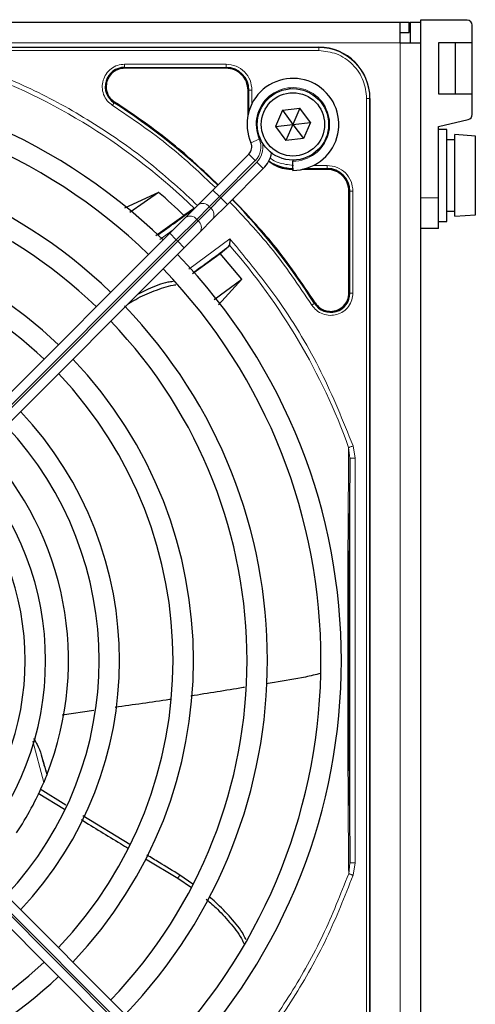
# Paper-space layout 'Blatt3' of a CAD drawing. Header units: millimetres. Extents: x 5 to 418, y 2 to 292.
# Tile 50 of 82: x 101 to 108, y 222 to 238. Entities that reach past the tile are written whole.
import ezdxf

# ---------------------------------------------------------------- set-up
doc = ezdxf.new("R2010")
doc.units = ezdxf.units.MM
doc.layers.add('SLD-0', color=7, linetype='Continuous')
doc.styles.add('SLDTEXTSTYLE1', font='TXT', dxfattribs={"width": 0.605})
doc.dimstyles.new('SLDDIMSTYLE1', dxfattribs={"dimtxt": 3.5, "dimasz": 3.302, "dimexe": 0, "dimexo": 0.0625, "dimgap": 0.875, "dimtad": 1, "dimlfac": 6, "dimrnd": 1e-09, "dimzin": 12, "dimdsep": 46, "dimtxsty": 'SLDTEXTSTYLE1', "dimsah": 1, "dimcen": 0.09, "dimadec": 0, "dimazin": 3, "dimtfac": 1, "dimtofl": 0, "dimtmove": 0, "dimatfit": 3, "dimfxl": 1, "dimfrac": 2, "dimtolj": 1, "dimtzin": 12, "dimarcsym": 0})

# ---------------------------------------------------------------- blocks, each defined once
blk = doc.blocks.new('_D_10')
at = {"layer": 'SLD-0', "color": 7}
for p, q in [((63.578, 237.639), (63.578, 261.097)), ((119.494, 237.639), (119.494, 261.097)), ((119.494, 260.097), (63.578, 260.097))]:
    blk.add_line(p, q, dxfattribs=at)
for points in [[(63.578, 260.097), (66.88, 259.589), (66.88, 260.605)], [(119.494, 260.097), (116.192, 260.605), (116.192, 259.589)]]:
    blk.add_solid(points, dxfattribs=at)
at = {"layer": 'SLD-0', "color": 7, "insert": (85.52, 264.609), "char_height": 3.5, "attachment_point": 1, "style": 'SLDTEXTSTYLE1'}
blk.add_mtext('335,5', dxfattribs=at)

psp = doc.layouts.new('Blatt3')

# ---------------------------------------------------------------- linework, layer by layer
at = {"color": 7, "linetype": 'Continuous', "lineweight": 25}
for p, q in [((107.4527, 238.4266), (107.4527, 238.3933)), ((108.2161, 238.4266), (107.4527, 238.4266)), ((65.2861, 238.3933), (107.1194, 238.3933)), ((107.1194, 238.0599), (107.1194, 238.3933)), ((107.1194, 238.3933), (107.2694, 238.3933)), ((107.2694, 238.2266), (107.2694, 238.3933)), ((107.2861, 238.3933), (107.4527, 238.3933)), ((107.2861, 238.3933), (107.2861, 238.0599)), ((107.4527, 238.3933), (107.4527, 238.0599)), ((108.2994, 238.0599), (108.2994, 238.3433)), ((107.1194, 238.2266), (107.2694, 238.2266)), ((87.4444, 237.9849), (105.7944, 237.9849)), ((107.1194, 238.0599), (107.4527, 238.0599)), ((107.4527, 238.0599), (107.4527, 217.8933)), ((108.2994, 238.0599), (107.7494, 238.0599)), ((107.7494, 238.0599), (107.7494, 237.2266)), ((108.0244, 237.2266), (108.0244, 238.0599)), ((108.2994, 237.2266), (108.2994, 238.0599)), ((104.2777, 237.6425), (102.6174, 237.6425)), ((104.6352, 236.8801), (104.6352, 237.2849)), ((106.6277, 237.1516), (106.6277, 218.8016)), ((107.7494, 237.2266), (108.2994, 237.2266)), ((108.2994, 236.8865), (108.2994, 237.2266)), ((105.1978, 236.9587), (105.4846, 236.9913)), ((105.4846, 236.9913), (105.3694, 236.7266)), ((105.6562, 236.7592), (105.4846, 236.9913)), ((105.1978, 236.9587), (105.0826, 236.6941)), ((105.1978, 236.9587), (105.3694, 236.7266)), ((105.0826, 236.6941), (105.3694, 236.7266)), ((105.0826, 236.6941), (105.2542, 236.4619)), ((105.3694, 236.7266), (105.2542, 236.4619)), ((105.3694, 236.7266), (105.6562, 236.7592)), ((105.3694, 236.7266), (105.541, 236.4945)), ((105.6562, 236.7592), (105.541, 236.4945)), ((107.7494, 236.6933), (108.2348, 236.8053)), ((107.7494, 235.5266), (107.7494, 236.6933)), ((107.8827, 236.6433), (107.7494, 236.6433)), ((107.8827, 235.1433), (107.8827, 236.6433)), ((108.3494, 236.5349), (108.0161, 236.5599)), ((108.0161, 235.2266), (108.0161, 236.5599)), ((108.3494, 235.2516), (108.3494, 236.5349)), ((105.541, 236.4945), (105.2542, 236.4619)), ((108.0161, 236.4766), (107.8827, 236.4766)), ((104.0625, 235.6554), (104.6477, 236.2407)), ((105.3694, 236.1433), (105.3694, 236.1266)), ((105.3694, 235.9766), (105.3694, 236.1266)), ((104.8834, 236.005), (104.2982, 235.4197)), ((105.9277, 235.9925), (105.5228, 235.9925)), ((103.1732, 235.6175), (102.6171, 235.359)), ((103.1732, 235.6175), (102.705, 235.2868)), ((103.8208, 235.4138), (104.0625, 235.6554)), ((106.2852, 233.9746), (106.2852, 235.6349)), ((103.6155, 235.2084), (103.8208, 235.4138)), ((104.2982, 235.4197), (104.0565, 235.1781)), ((107.7494, 235.0266), (107.7494, 235.5266)), ((103.1298, 234.9112), (103.5886, 235.2406)), ((103.7444, 235.3491), (103.5886, 235.2406)), ((107.8827, 235.3099), (108.0161, 235.3099)), ((108.0161, 235.2266), (108.3494, 235.2516)), ((103.3571, 234.95), (103.6155, 235.2084)), ((104.0565, 235.1781), (103.8512, 234.9727)), ((107.7494, 235.1433), (107.8827, 235.1433)), ((97.7052, 229.2981), (103.3571, 234.95)), ((103.8512, 234.9727), (103.5928, 234.7143)), ((107.7494, 235.0266), (107.4527, 235.0266)), ((104.1806, 234.6222), (104.3241, 234.741)), ((104.3241, 234.741), (104.3307, 234.7552)), ((103.5928, 234.7143), (97.9409, 229.0624)), ((103.7304, 234.2938), (104.1806, 234.6222)), ((104.5326, 234.1988), (104.1806, 234.6222)), ((104.0848, 233.8707), (104.5326, 234.1988)), ((104.1519, 233.7847), (104.5326, 234.1988)), ((106.6277, 218.8016), (106.6277, 227.2717)), ((102.115, 227.1638), (101.5982, 227.0891)), ((97.9409, 226.8908), (103.5928, 221.2389)), ((103.3571, 221.0032), (97.7052, 226.6551)), ((101.3518, 226.1231), (101.3479, 226.1132)), ((101.2042, 225.8164), (101.6353, 225.552)), ((101.6607, 225.6171), (101.2391, 225.8812)), ((102.7047, 224.9749), (101.9384, 225.4446)), ((102.9602, 224.7445), (103.487, 224.4279)), ((103.7362, 224.3311), (103.5222, 224.4773)), ((103.487, 224.4279), (103.7096, 224.2743))]:
    psp.add_line(p, q, dxfattribs=at)
at = {"color": 7, "linetype": 'Continuous', "lineweight": 18}
for p, q in [((65.2861, 238.0599), (107.1194, 238.0599)), ((105.7944, 237.9796), (87.4444, 237.9796)), ((105.7944, 237.9849), (105.7944, 237.9796)), ((105.7944, 237.9298), (105.7944, 237.9796)), ((107.1194, 217.8933), (107.1194, 238.0599)), ((105.7944, 237.9298), (87.4444, 237.9298)), ((102.6174, 237.7074), (104.2776, 237.7074)), ((102.6174, 237.6575), (104.2777, 237.6575)), ((102.6174, 237.6575), (102.6174, 237.6425)), ((104.2777, 237.6425), (104.2777, 237.6575)), ((104.6352, 237.2849), (104.6502, 237.2849)), ((104.6502, 237.2849), (104.6502, 236.9395)), ((104.7002, 237.2849), (104.7002, 237.0652)), ((106.5726, 218.8016), (106.5726, 237.1516)), ((106.5726, 237.1516), (106.6224, 237.1516)), ((106.6224, 218.8016), (106.6224, 237.1516)), ((106.6224, 237.1516), (106.6277, 237.1516)), ((102.456, 237.0913), (102.4479, 237.0787)), ((104.8199, 236.4857), (104.6825, 236.4254)), ((104.7538, 236.1346), (104.6477, 236.2407)), ((104.7538, 236.1346), (104.1686, 235.5494)), ((104.1921, 235.5258), (104.7774, 236.111)), ((104.8834, 236.005), (104.7774, 236.111)), ((105.708, 236.0574), (105.9276, 236.0574)), ((105.5823, 236.0075), (105.9277, 236.0075)), ((105.9277, 235.9925), (105.9277, 236.0075)), ((104.1686, 235.5494), (104.0019, 235.3827)), ((104.1686, 235.5494), (104.0625, 235.6554)), ((104.1686, 235.5494), (104.1921, 235.5258)), ((106.2852, 235.6349), (106.3002, 235.6349)), ((106.3002, 235.6349), (106.3002, 233.9746)), ((106.3502, 235.6349), (106.3502, 233.9746)), ((104.0019, 235.3827), (103.7965, 235.1773)), ((104.0255, 235.3591), (104.0019, 235.3827)), ((104.0255, 235.3591), (104.1921, 235.5258)), ((104.2982, 235.4197), (104.1921, 235.5258)), ((107.7494, 235.5266), (107.4527, 235.5266)), ((103.8201, 235.1537), (104.0255, 235.3591)), ((103.7965, 235.1773), (103.4632, 234.844)), ((103.4868, 234.8204), (103.8201, 235.1537)), ((103.7965, 235.1773), (103.8201, 235.1537)), ((103.4126, 235.0055), (103.197, 234.8475)), ((103.4632, 234.844), (103.3571, 234.95)), ((103.4632, 234.844), (97.8112, 229.192)), ((97.8348, 229.1685), (103.4868, 234.8204)), ((103.4868, 234.8204), (103.4632, 234.844)), ((103.5928, 234.7143), (103.4868, 234.8204)), ((103.6695, 234.3617), (104.3404, 234.8592)), ((106.2852, 233.9746), (106.3002, 233.9746)), ((105.7215, 233.8052), (105.7341, 233.8133)), ((106.2798, 231.4539), (106.3013, 231.2776)), ((106.3515, 231.4796), (106.3846, 231.2776)), ((106.3013, 231.2776), (106.3013, 224.6756)), ((106.3846, 231.2776), (106.3846, 224.6756)), ((97.8112, 226.7612), (103.4632, 221.1092)), ((103.4868, 221.1328), (97.8348, 226.7848)), ((101.2971, 225.9891), (101.1188, 226.6606)), ((106.3013, 224.6756), (106.2799, 224.4997)), ((106.3846, 224.6756), (106.3517, 224.4743)), ((103.487, 224.4279), (103.5222, 224.4773))]:
    psp.add_line(p, q, dxfattribs=at)
at = {"color": 7, "linetype": 'Continuous', "lineweight": 25}
for radius in [0.5833, 0.5167]:
    psp.add_circle((105.3694, 236.7266), radius, dxfattribs=at)
for centre, radius, start, end in [((108.2161, 238.3433), 0.0833, 0, 90), ((105.7944, 237.1516), 0.8333, 360, 90), ((102.6174, 237.3433), 0.3142, 90, 237.36633), ((104.2777, 237.2849), 0.3725, 0, 90), ((96.6194, 227.9766), 9.5417, 46.00085, 133.99915), ((105.3694, 236.7266), 0.75, 270, 203.67631), ((96.6194, 227.9766), 9.2083, 46.03708, 90), ((96.6194, 227.9766), 10.8083, 45.88355, 57.36633), ((108.2161, 236.8865), 0.0833, 283, 0), ((104.5299, 236.3585), 0.1667, 315, 23.67631), ((96.6194, 227.9766), 8.3333, 46.14599, 133.85401), ((104.5299, 236.3585), 0.5, 315, 348.57951), ((105.3777, 236.7349), 0.7275, 236.32671, 270), ((96.6194, 227.9766), 8, 46.19375, 90), ((105.9277, 235.6349), 0.3725, 0, 90), ((96.6194, 227.9766), 10.0666, 46.18656, 49.37912), ((96.6194, 227.9766), 10.8083, 32.63367, 44.11645), ((94.1251, 247.9346), 15.8406, 304.77699, 307.39093), ((96.6194, 227.9766), 7.125, 46.34037, 133.65963), ((96.6194, 227.9766), 6.7917, 46.40617, 90), ((94.1251, 247.9346), 16.676, 305.2521, 307.70462), ((96.6194, 227.9766), 9.5417, 316.00085, 43.99915), ((96.6194, 227.9766), 9.2083, 316.03708, 43.96292), ((105.9861, 233.9746), 0.3142, 212.63367, 360), ((96.6194, 227.9766), 8.3333, 316.14599, 43.98368), ((96.6194, 227.9766), 8, 316.19375, 43.80625), ((96.6194, 227.9766), 7.125, 316.34037, 43.65963), ((96.6194, 227.9766), 6.7917, 316.40617, 43.59383), ((96.6194, 227.9766), 5.9167, 316.61418, 43.38582), ((96.6194, 227.9766), 5.5833, 316.71058, 43.28942), ((96.6194, 227.9766), 5.0825, 338.61111, 43.12079), ((96.6194, 227.9766), 4.7083, 317.02859, 42.97141), ((96.6194, 227.9766), 4.375, 317.18322, 42.81678), ((116.5774, 230.4709), 15.8406, 194.73484, 195.96759), ((96.6194, 227.9766), 5.0825, 326.44769, 336.98022), ((96.6194, 227.9766), 6.7917, 226.40617, 313.59383), ((96.6194, 227.9766), 7.125, 270, 313.65963)]:
    psp.add_arc(centre, radius, start, end, dxfattribs=at)
at = {"color": 7, "linetype": 'Continuous', "lineweight": 18}
for centre, radius, start, end in [((105.7944, 237.1516), 0.828, 0, 90), ((96.6194, 227.9766), 10.2672, 45.92524, 70.20345), ((105.3694, 236.7266), 0.6, 270, 203.67631), ((104.5299, 236.3585), 0.3167, 315, 23.67631), ((104.5299, 236.3585), 0.35, 315, 9.63709), ((103.8949, 235.3022), 0.1339, 36.95053, 123.57825), ((103.6895, 235.0968), 0.1339, 36.95053, 123.57825), ((103.945, 235.2521), 0.1339, 326.42175, 53.04947), ((103.7396, 235.0467), 0.1339, 326.42175, 53.04947), ((96.6194, 227.9766), 10.2672, 19.79676, 41.31692)]:
    psp.add_arc(centre, radius, start, end, dxfattribs=at)
for points, knots in [([(106.5726, 237.1516), (106.5622, 237.2495), (106.5462, 237.4001), (106.4491, 237.5813), (106.3487, 237.7059), (106.224, 237.8064), (106.0429, 237.9034), (105.8923, 237.9194), (105.7944, 237.9298)], [0, 0, 0, 0, 0.2394568, 0.3683607, 0.5, 0.6316393, 0.7605432, 1, 1, 1, 1]), ([(103.8164, 235.3998), (103.5633, 235.6337), (103.0357, 236.1214), (102.1371, 236.7456), (101.1616, 237.298), (100.4682, 237.572), (100.1225, 237.7086)], [0, 0, 0, 0, 0.2353986, 0.4907622, 0.7461259, 1, 1, 1, 1]), ([(102.4211, 237.0366), (102.391, 237.06), (102.3291, 237.1081), (102.2704, 237.2136), (102.2471, 237.3307), (102.2622, 237.4472), (102.3123, 237.5536), (102.3951, 237.6396), (102.5014, 237.6968), (102.5794, 237.7039), (102.6174, 237.7074)], [0, 0, 0, 0, 0.1217126, 0.25, 0.3782874, 0.5, 0.6217126, 0.75, 0.8782874, 1, 1, 1, 1]), ([(102.6174, 237.6575), (102.6174, 237.6585), (102.6174, 237.6606), (102.6174, 237.6722), (102.6174, 237.6884), (102.6174, 237.7011), (102.6174, 237.7074)], [0, 0, 0, 0, 0.25000199, 0.50000399, 0.75000598, 1, 1, 1, 1]), ([(104.2776, 237.7074), (104.333, 237.701), (104.4437, 237.6884), (104.5834, 237.5907), (104.6811, 237.451), (104.6938, 237.3403), (104.7002, 237.2849)], [0, 0, 0, 0, 0.2499997, 0.4999995, 0.7499997, 1, 1, 1, 1]), ([(102.4211, 237.0366), (102.4245, 237.0419), (102.4313, 237.0526), (102.44, 237.0662), (102.4463, 237.0761), (102.4474, 237.0778), (102.4479, 237.0787)], [0, 0, 0, 0, 0.25, 0.5, 0.75, 1, 1, 1, 1]), ([(104.1025, 235.6954), (103.8604, 235.9238), (103.3372, 236.4172), (102.7412, 236.8202), (102.4211, 237.0366)], [0, 0, 0, 0, 0.4628256, 1, 1, 1, 1]), ([(104.9944, 236.1781), (104.9985, 236.1746), (105.0378, 236.1421), (105.1634, 236.0828), (105.2933, 236.0674), (105.3777, 236.0574)], [0, 0, 0, 0, 0.039961, 0.3759161, 1, 1, 1, 1]), ([(105.9276, 236.0574), (105.983, 236.0511), (106.0937, 236.0384), (106.2334, 235.9407), (106.3311, 235.801), (106.3438, 235.6903), (106.3502, 235.6349)], [0, 0, 0, 0, 0.2499998, 0.4999995, 0.7499998, 1, 1, 1, 1]), ([(106.3502, 235.6349), (106.3438, 235.6349), (106.3312, 235.6349), (106.315, 235.6349), (106.3033, 235.6349), (106.3013, 235.6349), (106.3002, 235.6349)], [0, 0, 0, 0, 0.2499974, 0.4999983, 0.7499991, 1, 1, 1, 1]), ([(105.6794, 233.7783), (105.4629, 234.0984), (105.06, 234.6944), (104.5666, 235.2176), (104.3382, 235.4597)], [0, 0, 0, 0, 0.5371744, 1, 1, 1, 1]), ([(104.3404, 234.8592), (104.6202, 234.5201), (105.18, 233.8417), (105.8577, 232.7029), (106.1869, 231.8872), (106.3515, 231.4796)], [0, 0, 0, 0, 0.33321428, 0.66677544, 1, 1, 1, 1]), ([(106.3502, 233.9746), (106.3467, 233.9367), (106.3396, 233.8586), (106.2823, 233.7523), (106.1963, 233.6695), (106.09, 233.6194), (105.9735, 233.6043), (105.8564, 233.6276), (105.7509, 233.6863), (105.7028, 233.7482), (105.6794, 233.7783)], [0, 0, 0, 0, 0.12171249, 0.24999983, 0.37828716, 0.49999965, 0.62171224, 0.74999983, 0.87828741, 1, 1, 1, 1]), ([(105.6794, 233.7783), (105.6847, 233.7817), (105.6954, 233.7885), (105.709, 233.7972), (105.7189, 233.8035), (105.7206, 233.8046), (105.7215, 233.8052)], [0, 0, 0, 0, 0.2499911, 0.4999941, 0.749997, 1, 1, 1, 1]), ([(106.2798, 231.4539), (106.2782, 231.2513), (106.2753, 230.8695), (106.2706, 230.2823), (106.2685, 229.808), (106.2661, 229.4412), (106.2652, 229.169), (106.2662, 228.8179), (106.265, 228.3879), (106.2625, 227.8329), (106.2673, 227.246), (106.2646, 226.6578), (106.2695, 226.0154), (106.2728, 225.2855), (106.2775, 224.7705), (106.2799, 224.4997)], [0, 0, 0, 0, 0.0992266, 0.1869854, 0.2680266, 0.3050007, 0.3411624, 0.3801061, 0.4467472, 0.5120558, 0.5978149, 0.6780584, 0.7487781, 0.8679482, 1, 1, 1, 1]), ([(106.2798, 231.4539), (106.2834, 231.4552), (106.2907, 231.4578), (106.3082, 231.4641), (106.3288, 231.4715), (106.3439, 231.4769), (106.3515, 231.4796)], [0, 0, 0, 0, 0.25, 0.5, 0.75, 1, 1, 1, 1]), ([(106.2799, 224.4997), (106.1468, 224.1622), (105.8805, 223.4873), (105.3467, 222.5371), (104.7287, 221.6393), (104.24, 221.103), (103.9957, 220.8348)], [0, 0, 0, 0, 0.25, 0.5, 0.75, 1, 1, 1, 1]), ([(106.3517, 224.4743), (106.2151, 224.1285), (105.9411, 223.4349), (105.3886, 222.4593), (104.7643, 221.5605), (104.2765, 221.0327), (104.0425, 220.7796)], [0, 0, 0, 0, 0.253873, 0.5092361, 0.7645992, 1, 1, 1, 1]), ([(106.3517, 224.4743), (106.3461, 224.4763), (106.3355, 224.4801), (106.3171, 224.4866), (106.2999, 224.4928), (106.2869, 224.4974), (106.2819, 224.499), (106.2799, 224.4997)], [0, 0, 0, 0, 0.1851978, 0.3532781, 0.6370716, 0.8527573, 1, 1, 1, 1])]:
    psp.add_open_spline(points, degree=3, knots=knots, dxfattribs=at)
at = {"color": 7, "linetype": 'Continuous', "lineweight": 25}
for points in [[(102.6174, 237.6425), (102.5853, 237.6395), (102.5212, 237.6335), (102.4349, 237.5865), (102.3672, 237.5168), (102.3253, 237.4288), (102.3131, 237.332), (102.3325, 237.2369), (102.3799, 237.1508), (102.4306, 237.1111), (102.456, 237.0913)], [(104.6352, 237.2849), (104.6299, 237.3318), (104.6191, 237.4255), (104.5364, 237.5437), (104.4183, 237.6264), (104.3246, 237.6371), (104.2777, 237.6425)], [(106.2852, 235.6349), (106.2799, 235.6818), (106.2691, 235.7755), (106.1864, 235.8937), (106.0683, 235.9764), (105.9746, 235.9871), (105.9277, 235.9925)], [(105.9861, 233.6754), (106.0253, 233.6799), (106.1037, 233.6889), (106.2026, 233.7581), (106.2718, 233.857), (106.2808, 233.9354), (106.2852, 233.9746)], [(105.7341, 233.8133), (105.7491, 233.7932), (105.7791, 233.7531), (105.8411, 233.7097), (105.9111, 233.6808), (105.9611, 233.6772), (105.9861, 233.6754)]]:
    psp.add_open_spline(points, degree=3, dxfattribs=at)
at = {"color": 7, "linetype": 'Continuous', "lineweight": 18}
for points in [[(104.2776, 237.7074), (104.2776, 237.7011), (104.2777, 237.6884), (104.2777, 237.6722), (104.2777, 237.6606), (104.2777, 237.6585), (104.2777, 237.6575)], [(104.7002, 237.2849), (104.6938, 237.2849), (104.6812, 237.2849), (104.665, 237.2849), (104.6533, 237.2849), (104.6513, 237.2849), (104.6502, 237.2849)], [(105.9276, 236.0574), (105.9276, 236.0511), (105.9276, 236.0384), (105.9277, 236.0222), (105.9277, 236.0106), (105.9277, 236.0085), (105.9277, 236.0075)], [(106.3502, 233.9746), (106.3438, 233.9746), (106.3312, 233.9746), (106.315, 233.9746), (106.3033, 233.9746), (106.3013, 233.9746), (106.3002, 233.9746)], [(106.3846, 231.2776), (106.3738, 231.2776), (106.3522, 231.2776), (106.3249, 231.2776), (106.3055, 231.2776), (106.3027, 231.2776), (106.3013, 231.2776)], [(106.3846, 224.6756), (106.3738, 224.6756), (106.3522, 224.6756), (106.3249, 224.6756), (106.3055, 224.6756), (106.3027, 224.6756), (106.3013, 224.6756)]]:
    psp.add_open_spline(points, degree=3, dxfattribs=at)
at = {"color": 7, "linetype": 'Continuous', "lineweight": 25}
for points, knots in [([(104.1484, 235.7413), (103.9054, 235.9706), (103.3789, 236.4673), (102.779, 236.8729), (102.456, 237.0913)], [0, 0, 0, 0, 0.4615059, 1, 1, 1, 1]), ([(104.9683, 236.1327), (105.0088, 236.1017), (105.1271, 236.0111), (105.2783, 235.9999), (105.3777, 235.9925)], [0, 0, 0, 0, 0.34207991, 1, 1, 1, 1]), ([(105.7341, 233.8133), (105.5157, 234.1363), (105.1101, 234.7361), (104.6133, 235.2626), (104.3841, 235.5056)], [0, 0, 0, 0, 0.5384941, 1, 1, 1, 1]), ([(104.3404, 234.8592), (104.3391, 234.8457), (104.337, 234.8233), (104.3345, 234.7935), (104.3322, 234.7707), (104.3312, 234.7601), (104.3307, 234.7552)], [0, 0, 0, 0, 0.33612662, 0.56086438, 0.79606019, 1, 1, 1, 1]), ([(102.6785, 233.8), (102.7189, 233.8245), (102.8564, 233.9079), (103.1027, 234.0117), (103.3246, 234.0925), (103.4433, 234.1069), (103.4578, 234.1087)], [0, 0, 0, 0, 0.1633514, 0.5550352, 0.9458196, 1, 1, 1, 1]), ([(103.4133, 234.1621), (103.3848, 234.1585), (103.2478, 234.1413), (103.049, 234.0614), (102.8851, 233.9781), (102.827, 233.9486)], [0, 0, 0, 0, 0.1445543, 0.6970817, 1, 1, 1, 1]), ([(106.3013, 231.2776), (106.2988, 231.0841), (106.2941, 230.7177), (106.2885, 230.1555), (106.2844, 229.6577), (106.2817, 229.1993), (106.2799, 228.7705), (106.2787, 228.3242), (106.2784, 227.8172), (106.2795, 227.2791), (106.2817, 226.7255), (106.2856, 226.1216), (106.2918, 225.4246), (106.298, 224.9365), (106.3013, 224.6756)], [0, 0, 0, 0, 0.0996723, 0.1887309, 0.2688678, 0.3273434, 0.3895643, 0.4520047, 0.5145617, 0.5996547, 0.6762195, 0.7501682, 0.8664354, 1, 1, 1, 1]), ([(105.8245, 227.7685), (105.7412, 227.7475), (105.4909, 227.6845), (105.1906, 227.6433), (104.9768, 227.6069), (104.9324, 227.5994)], [0, 0, 0, 0, 0.2835518, 0.8512977, 1, 1, 1, 1]), ([(104.5783, 227.5399), (104.5711, 227.5387), (104.2787, 227.4895), (103.9859, 227.4434), (103.7003, 227.3985)], [0, 0, 0, 0, 0.0246924, 1, 1, 1, 1]), ([(103.3787, 227.3468), (103.3703, 227.3454), (103.0663, 227.2964), (102.7612, 227.2548), (102.4644, 227.2143)], [0, 0, 0, 0, 0.02734133, 1, 1, 1, 1]), ([(101.1344, 226.7037), (101.1361, 226.7009), (101.1492, 226.6796), (101.167, 226.6485), (101.2134, 226.5657), (101.2374, 226.4987), (101.2577, 226.4419)], [0, 0, 0, 0, 0.0333931, 0.2492379, 0.3628144, 1, 1, 1, 1]), ([(101.2577, 226.4419), (101.2718, 226.3905), (101.298, 226.2952), (101.3284, 226.1926), (101.347, 226.1334), (101.3502, 226.1264), (101.3518, 226.1231)], [0, 0, 0, 0, 0.3307022, 0.6139144, 0.8132321, 1, 1, 1, 1]), ([(101.3479, 226.1132), (101.3478, 226.1128), (101.3474, 226.1119), (101.3451, 226.1061), (101.3415, 226.097), (101.3339, 226.0779), (101.3193, 226.0418), (101.3052, 226.0083), (101.2971, 225.9891)], [0, 0, 0, 0, 0.0782241, 0.1598696, 0.2574567, 0.3644063, 0.6366001, 1, 1, 1, 1]), ([(101.9075, 225.3851), (102.1217, 225.2526), (102.3784, 225.0938), (102.6373, 224.9385), (102.6802, 224.9128)], [0, 0, 0, 0, 0.834244, 1, 1, 1, 1]), ([(103.5222, 224.4773), (103.4087, 224.5454), (103.229, 224.6532), (103.0505, 224.7629), (102.9847, 224.8034)], [0, 0, 0, 0, 0.6314425, 1, 1, 1, 1]), ([(103.9535, 224.0815), (104.0156, 224.0286), (104.1642, 223.9019), (104.3632, 223.676), (104.5094, 223.4871), (104.5608, 223.3761), (104.5681, 223.3604)], [0, 0, 0, 0, 0.24946894, 0.59664275, 0.94301889, 1, 1, 1, 1]), ([(104.6058, 223.4181), (104.5924, 223.4468), (104.533, 223.5746), (104.3555, 223.7795), (104.1655, 223.985), (104.0374, 224.0912), (104.0027, 224.1199)], [0, 0, 0, 0, 0.10859849, 0.48424619, 0.86063585, 1, 1, 1, 1])]:
    psp.add_open_spline(points, degree=3, knots=knots, dxfattribs=at)

# ---------------------------------------------------------------- dimensions: what is measured, and where the dimension line sits
at = {"layer": 'SLD-0', "color": 7}
dim = psp.add_linear_dim(base=(63.5777, 260.0975), p1=(119.4944, 237.6391), p2=(63.5777, 237.6391), dimstyle='SLDDIMSTYLE1', dxfattribs=at)
dim.commit()
dim.dimension.update_dxf_attribs({"geometry": '_D_10', "text_midpoint": (91.5361, 260.0975), "dimtype": 160})

doc.saveas('drawing.dxf')
